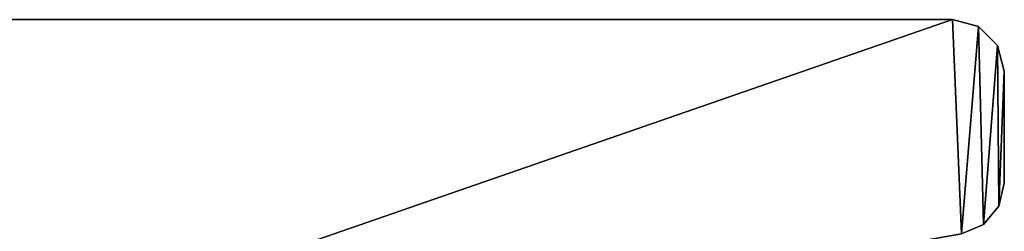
# Model space of a CAD drawing. Header units: millimetres. Extents: x -10 to 423, y -462 to 852.
# Tile 23 of 33: x 180 to 370, y 16 to 57. Entities that reach past the tile are written whole.
import ezdxf

# ---------------------------------------------------------------- set-up
doc = ezdxf.new("R2010")
doc.units = ezdxf.units.MM
doc.header["$LTSCALE"] = 25.4
doc.layers.get('0').update_dxf_attribs({"true_color": 0xff5454})

# ---------------------------------------------------------------- blocks, each defined once
blk = doc.blocks.new('EYE-SUPER-6493-6500-6506.STL#1')
at = {"color": 250, "true_color": 0x262626}
mesh = blk.add_polyface(dxfattribs=at)
corners = [(104.34, -320.87, 14.75), (89.96, -60.05, 14.75), (83.46, -326.47, 14.75), (111.72, -310.35, 14.75), (108.4, -318.68, 14.75), (111.05, -314.91, 14.75), (-9.48, -18.21, 14.75), (0.87, 33.84, 14.75), (-10.38, 9.02, 14.75), (71.22, -319.39, 14.75), (25.53, 9.81, 14.75), (21.93, 51.13, 14.75), (25.45, 12.39, 14.75), (26.89, 7.61, 14.75), (29.17, 6.38, 14.75), (31.76, 6.46, 14.75), (33.96, 7.82, 14.75), (35.18, 10.1, 14.75), (48.47, 57.32, 14.75), (92.31, -45.57, 14.75), (101.24, -33.93, 14.75), (114.62, -27.91, 14.75), (360.28, 57.32, 14.75), (72.94, -322.89, 14.75), (75.88, -325.47, 14.75), (79.57, -326.72, 14.75), (362.02, 15.86, 14.75), (365.28, 55.98, 14.75), (366.25, 17.68, 14.75), (368.94, 52.32, 14.75), (369.21, 21.22, 14.75), (370.28, 47.32, 14.75), (370.28, 25.7, 14.75), (26.68, 14.67, 14.75), (28.88, 16.03, 14.75), (31.47, 16.11, 14.75), (33.75, 14.89, 14.75), (35.11, 12.68, 14.75)]
mesh.append_faces([[corners[k] for k in face] for face in [(3, 4, 5), (6, 7, 8), (31, 30, 32)]], dxfattribs={"vtx0": -1, "color": 250})
mesh.append_faces([[corners[k] for k in face] for face in [(0, 1, 2), (1, 0, 3), (7, 10, 11), (10, 9, 13), (13, 9, 14), (14, 9, 15), (15, 9, 16), (16, 9, 17), (18, 21, 22), (22, 26, 27), (27, 28, 29), (29, 30, 31)]], dxfattribs={"vtx0": -1, "vtx1": -1, "color": 250})
mesh.append_faces([[corners[k] for k in face] for face in [(7, 9, 10), (17, 9, 18), (18, 9, 1)]], dxfattribs={"vtx0": -1, "vtx1": -1, "vtx2": -1, "color": 250})
mesh.append_faces([[corners[k] for k in face] for face in [(3, 0, 4), (7, 6, 9), (11, 10, 12), (18, 1, 19), (18, 19, 20), (18, 20, 21), (1, 9, 23), (1, 23, 24), (1, 24, 25), (1, 25, 2), (22, 21, 26), (27, 26, 28), (29, 28, 30), (12, 18, 11), (18, 12, 33), (18, 33, 34), (18, 34, 35), (18, 35, 36), (18, 36, 37), (18, 37, 17)]], dxfattribs={"vtx0": -1, "vtx2": -1, "color": 250})
mesh = blk.add_polyface(dxfattribs=at)
corners = [(0.87, 33.84, 9.75), (-9.48, -18.21, 9.75), (-10.38, 9.02, 9.75), (71.22, -319.39, 9.75), (21.93, 51.13, 9.75), (48.47, 57.32, 9.75), (89.96, -60.05, 9.75), (92.31, -45.57, 9.75), (101.24, -33.93, 9.75), (114.62, -27.91, 9.75), (360.28, 57.32, 9.75), (72.94, -322.89, 9.75), (75.88, -325.47, 9.75), (79.57, -326.72, 9.75), (83.46, -326.47, 9.75), (362.02, 15.86, 9.75), (365.28, 55.98, 9.75), (366.25, 17.68, 9.75), (368.94, 52.32, 9.75), (369.21, 21.22, 9.75), (370.28, 47.32, 9.75), (370.28, 25.7, 9.75), (104.34, -320.87, 9.75), (111.72, -310.35, 9.75), (108.4, -318.68, 9.75), (111.05, -314.91, 9.75)]
mesh.append_faces([[corners[k] for k in face] for face in [(0, 1, 2), (19, 20, 21), (24, 23, 25)]], dxfattribs={"vtx0": -1, "color": 250})
mesh.append_faces([[corners[k] for k in face] for face in [(1, 0, 3), (6, 5, 7), (7, 5, 8), (8, 5, 9), (3, 6, 11), (11, 6, 12), (12, 6, 13), (13, 6, 14), (9, 10, 15), (15, 16, 17), (17, 18, 19), (22, 23, 24)]], dxfattribs={"vtx0": -1, "vtx1": -1, "color": 250})
mesh.append_faces([[corners[k] for k in face] for face in [(3, 5, 6)]], dxfattribs={"vtx0": -1, "vtx1": -1, "vtx2": -1, "color": 250})
mesh.append_faces([[corners[k] for k in face] for face in [(3, 0, 4), (3, 4, 5), (9, 5, 10), (15, 10, 16), (17, 16, 18), (19, 18, 20), (6, 22, 14), (22, 6, 23)]], dxfattribs={"vtx0": -1, "vtx2": -1, "color": 250})
mesh = blk.add_polyface(dxfattribs=at)
corners = [(48.47, 57.32, 14.75), (360.28, 57.32, 9.75), (48.47, 57.32, 9.75), (360.28, 57.32, 14.75)]
mesh.append_faces([[corners[k] for k in face] for face in [(0, 1, 2), (1, 0, 3)]], dxfattribs={"vtx0": -1, "color": 250})
mesh = blk.add_polyface(dxfattribs=at)
corners = [(360.28, 57.32, 14.75), (365.28, 55.98, 9.75), (360.28, 57.32, 9.75), (365.28, 55.98, 14.75)]
mesh.append_faces([[corners[k] for k in face] for face in [(0, 1, 2), (1, 0, 3)]], dxfattribs={"vtx0": -1, "color": 250})
mesh = blk.add_polyface(dxfattribs=at)
corners = [(365.28, 55.98, 14.75), (368.94, 52.32, 9.75), (365.28, 55.98, 9.75), (368.94, 52.32, 14.75)]
mesh.append_faces([[corners[k] for k in face] for face in [(0, 1, 2), (1, 0, 3)]], dxfattribs={"vtx0": -1, "color": 250})
mesh = blk.add_polyface(dxfattribs=at)
corners = [(368.94, 52.32, 9.75), (370.28, 47.32, 14.75), (370.28, 47.32, 9.75), (368.94, 52.32, 14.75)]
mesh.append_faces([[corners[k] for k in face] for face in [(0, 1, 2), (1, 0, 3)]], dxfattribs={"vtx0": -1, "color": 250})
mesh = blk.add_polyface(dxfattribs=at)
corners = [(370.28, 47.32, 9.75), (370.28, 25.7, 14.75), (370.28, 25.7, 9.75), (370.28, 47.32, 14.75)]
mesh.append_faces([[corners[k] for k in face] for face in [(0, 1, 2), (1, 0, 3)]], dxfattribs={"vtx0": -1, "color": 250})
mesh = blk.add_polyface(dxfattribs=at)
corners = [(370.28, 25.7, 9.75), (369.21, 21.22, 14.75), (369.21, 21.22, 9.75), (370.28, 25.7, 14.75)]
mesh.append_faces([[corners[k] for k in face] for face in [(0, 1, 2), (1, 0, 3)]], dxfattribs={"vtx0": -1, "color": 250})
mesh = blk.add_polyface(dxfattribs=at)
corners = [(369.21, 21.22, 9.75), (366.25, 17.68, 14.75), (366.25, 17.68, 9.75), (369.21, 21.22, 14.75)]
mesh.append_faces([[corners[k] for k in face] for face in [(0, 1, 2), (1, 0, 3)]], dxfattribs={"vtx0": -1, "color": 250})
mesh = blk.add_polyface(dxfattribs=at)
corners = [(366.25, 17.68, 14.75), (362.02, 15.86, 9.75), (366.25, 17.68, 9.75), (362.02, 15.86, 14.75)]
mesh.append_faces([[corners[k] for k in face] for face in [(0, 1, 2), (1, 0, 3)]], dxfattribs={"vtx0": -1, "color": 250})

msp = doc.modelspace()

# ---------------------------------------------------------------- block references
at = {"color": 0}
msp.add_blockref('EYE-SUPER-6493-6500-6506.STL#1', (0, 0), dxfattribs=at)

doc.saveas('drawing.dxf')
